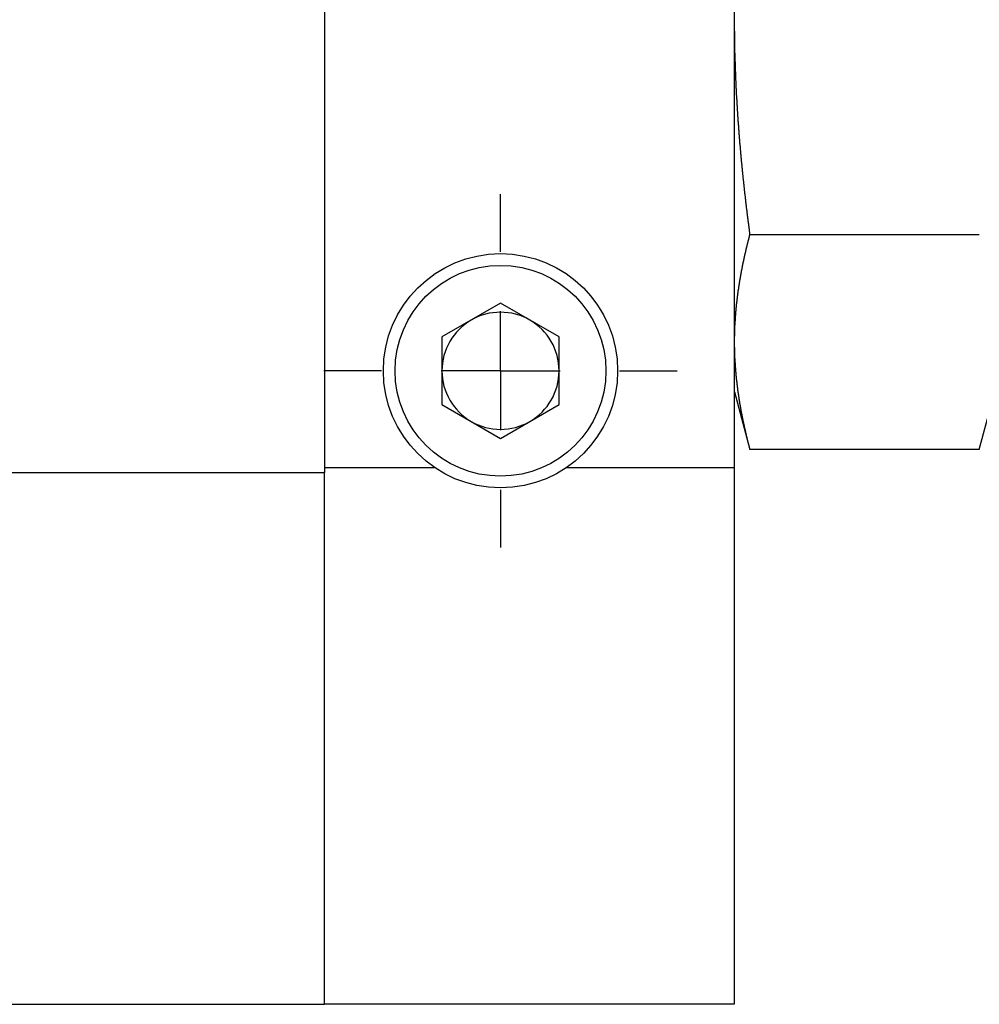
# Model space of a CAD drawing. Extents: x 9.3 to 31.1, y 5.1 to 19.6.
# Tile 19 of 132: x 18.058 to 18.864, y 5.056 to 5.884. Entities that reach past the tile are written whole.
import ezdxf

# ---------------------------------------------------------------- set-up
doc = ezdxf.new("R2010")
doc.units = 0
doc.layers.get('0').update_dxf_attribs({"linetype": 'CONTINUOUS'})

# ---------------------------------------------------------------- blocks, each defined once
blk = doc.blocks.new('SW_CENTERMARKSYMBOL_39')
at = {"color": 0, "linetype": 'CONTINUOUS'}
for p, q in [((0, 0.1), (0, 0.14843)), ((0, 0), (0, 0.05)), ((-0.1, 0), (-0.14843, 0)), ((0, 0), (-0.05, 0)), ((0, 0), (0, -0.05)), ((0, 0), (0.05, 0)), ((0.1, 0), (0.14843, 0)), ((0, -0.1), (0, -0.14843))]:
    blk.add_line(p, q, dxfattribs=at)

msp = doc.modelspace()

# ---------------------------------------------------------------- linework, layer by layer
at = {"color": 7, "linetype": 'CONTINUOUS'}
for p, q in [((18.31375, 6.25991), (18.31375, 5.5075)), ((18.65824, 5.5075), (18.65824, 6.25991)), ((18.67116, 5.70328), (18.86407, 5.70328)), ((18.46174, 5.64553), (18.41253, 5.61712)), ((18.51095, 5.61712), (18.46174, 5.64553)), ((18.41253, 5.61712), (18.41253, 5.56029)), ((18.51095, 5.56029), (18.51095, 5.61712)), ((18.65824, 5.57109), (18.67126, 5.52251)), ((18.86396, 5.52245), (18.87699, 5.57109)), ((18.41253, 5.56029), (18.46174, 5.53188)), ((18.46174, 5.53188), (18.51095, 5.56029)), ((18.67116, 5.52286), (18.86407, 5.52286)), ((17.45155, 5.50314), (18.31375, 5.50314)), ((18.31375, 5.5075), (18.31375, 5.50314)), ((18.31375, 5.5075), (18.40612, 5.5075)), ((18.31375, 5.50314), (18.31375, 5.50367)), ((18.31375, 5.0564), (18.31375, 5.50314)), ((18.51736, 5.5075), (18.65824, 5.5075)), ((18.65824, 5.05693), (18.65824, 5.5075)), ((17.45155, 5.0564), (18.31375, 5.0564)), ((18.31375, 5.05693), (18.65824, 5.05693))]:
    msp.add_line(p, q, dxfattribs=at)
at = {"color": 7}
for points in [[(18.6582, 5.87529, 0), (18.6582, 5.87491, 0), (18.6582, 5.87452, 0), (18.6583, 5.87413, 0), (18.6583, 5.87375, 0), (18.6583, 5.87336, 0), (18.6583, 5.87298, 0), (18.6583, 5.87259, 0), (18.6583, 5.8722, 0), (18.6583, 5.87182, 0), (18.6583, 5.87143, 0), (18.6583, 5.87105, 0), (18.6583, 5.87066, 0), (18.6583, 5.87027, 0), (18.6583, 5.86989, 0), (18.6583, 5.8695, 0), (18.6583, 5.86911, 0), (18.6583, 5.86873, 0), (18.6583, 5.86834, 0), (18.6583, 5.86796, 0), (18.6583, 5.86757, 0), (18.6583, 5.86718, 0), (18.6583, 5.8668, 0), (18.6583, 5.86641, 0), (18.6584, 5.86603, 0), (18.6584, 5.86564, 0), (18.6584, 5.86525, 0), (18.6584, 5.86487, 0), (18.6584, 5.86448, 0), (18.6584, 5.8641, 0), (18.6584, 5.86371, 0), (18.6584, 5.86332, 0), (18.6584, 5.86294, 0), (18.6584, 5.86255, 0), (18.6584, 5.86216, 0), (18.6584, 5.86178, 0), (18.6584, 5.86139, 0), (18.6584, 5.86101, 0), (18.6584, 5.86062, 0), (18.6585, 5.86023, 0), (18.6585, 5.85985, 0), (18.6585, 5.85946, 0), (18.6585, 5.85908, 0), (18.6585, 5.85869, 0), (18.6585, 5.8583, 0), (18.6585, 5.85792, 0), (18.6585, 5.85753, 0), (18.6585, 5.85715, 0), (18.6585, 5.85676, 0), (18.6585, 5.85637, 0), (18.6585, 5.85599, 0), (18.6586, 5.8556, 0), (18.6586, 5.85522, 0), (18.6586, 5.85483, 0), (18.6586, 5.85444, 0), (18.6586, 5.85406, 0), (18.6586, 5.85367, 0), (18.6586, 5.85329, 0), (18.6586, 5.8529, 0), (18.6586, 5.85251, 0), (18.6586, 5.85213, 0), (18.6587, 5.85174, 0), (18.6587, 5.85136, 0), (18.6587, 5.85097, 0), (18.6587, 5.85058, 0), (18.6587, 5.8502, 0), (18.6587, 5.84981, 0), (18.6587, 5.84943, 0), (18.6587, 5.84904, 0), (18.6587, 5.84865, 0), (18.6588, 5.84827, 0), (18.6588, 5.84788, 0), (18.6588, 5.8475, 0), (18.6588, 5.84711, 0), (18.6588, 5.84672, 0), (18.6588, 5.84634, 0), (18.6588, 5.84595, 0), (18.6588, 5.84557, 0), (18.6589, 5.84518, 0), (18.6589, 5.84479, 0), (18.6589, 5.84441, 0), (18.6589, 5.84402, 0), (18.6589, 5.84364, 0), (18.6589, 5.84325, 0), (18.6589, 5.84287, 0), (18.659, 5.84248, 0), (18.659, 5.84209, 0), (18.659, 5.84171, 0), (18.659, 5.84132, 0), (18.659, 5.84094, 0), (18.659, 5.84055, 0), (18.659, 5.84016, 0), (18.6591, 5.83978, 0), (18.6591, 5.83939, 0), (18.6591, 5.83901, 0), (18.6591, 5.83862, 0), (18.6591, 5.83823, 0), (18.6591, 5.83785, 0), (18.6591, 5.83746, 0), (18.6592, 5.83708, 0), (18.6592, 5.83669, 0), (18.6592, 5.83631, 0), (18.6592, 5.83592, 0), (18.6592, 5.83553, 0), (18.6592, 5.83515, 0), (18.6593, 5.83476, 0), (18.6593, 5.83438, 0), (18.6593, 5.83399, 0), (18.6593, 5.8336, 0), (18.6593, 5.83322, 0), (18.6593, 5.83283, 0), (18.6594, 5.83245, 0), (18.6594, 5.83206, 0), (18.6594, 5.83168, 0), (18.6594, 5.83129, 0), (18.6594, 5.8309, 0), (18.6594, 5.83052, 0), (18.6595, 5.83013, 0), (18.6595, 5.82975, 0), (18.6595, 5.82936, 0), (18.6595, 5.82898, 0), (18.6595, 5.82859, 0), (18.6596, 5.8282, 0), (18.6596, 5.82782, 0), (18.6596, 5.82743, 0), (18.6596, 5.82705, 0), (18.6596, 5.82666, 0), (18.6596, 5.82628, 0), (18.6597, 5.82589, 0), (18.6597, 5.8255, 0), (18.6597, 5.82512, 0), (18.6597, 5.82473, 0), (18.6597, 5.82435, 0), (18.6598, 5.82396, 0), (18.6598, 5.82358, 0), (18.6598, 5.82319, 0), (18.6598, 5.82281, 0), (18.6598, 5.82242, 0), (18.6599, 5.82203, 0), (18.6599, 5.82165, 0), (18.6599, 5.82126, 0), (18.6599, 5.82088, 0), (18.6599, 5.82049, 0), (18.66, 5.82011, 0), (18.66, 5.81972, 0), (18.66, 5.81933, 0), (18.66, 5.81895, 0), (18.66, 5.81856, 0), (18.6601, 5.81818, 0), (18.6601, 5.81779, 0), (18.6601, 5.81741, 0), (18.6601, 5.81702, 0), (18.6602, 5.81664, 0), (18.6602, 5.81625, 0), (18.6602, 5.81586, 0), (18.6602, 5.81548, 0), (18.6602, 5.81509, 0), (18.6603, 5.81471, 0), (18.6603, 5.81432, 0), (18.6603, 5.81394, 0), (18.6603, 5.81355, 0), (18.6604, 5.81317, 0), (18.6604, 5.81278, 0), (18.6604, 5.8124, 0), (18.6604, 5.81201, 0), (18.6605, 5.81162, 0), (18.6605, 5.81124, 0), (18.6605, 5.81085, 0), (18.6605, 5.81047, 0), (18.6605, 5.81008, 0), (18.6606, 5.8097, 0), (18.6606, 5.80931, 0), (18.6606, 5.80893, 0), (18.6606, 5.80854, 0), (18.6607, 5.80816, 0), (18.6607, 5.80777, 0), (18.6607, 5.80739, 0), (18.6607, 5.807, 0), (18.6608, 5.80661, 0), (18.6608, 5.80623, 0), (18.6608, 5.80584, 0), (18.6608, 5.80546, 0), (18.6609, 5.80507, 0), (18.6609, 5.80469, 0), (18.6609, 5.8043, 0), (18.6609, 5.80392, 0), (18.661, 5.80353, 0), (18.661, 5.80315, 0), (18.661, 5.80276, 0), (18.661, 5.80238, 0), (18.6611, 5.80199, 0), (18.6611, 5.80161, 0), (18.6611, 5.80122, 0), (18.6611, 5.80084, 0), (18.6612, 5.80045, 0), (18.6612, 5.80006, 0), (18.6612, 5.79968, 0), (18.6613, 5.79929, 0), (18.6613, 5.79891, 0), (18.6613, 5.79852, 0), (18.6613, 5.79814, 0), (18.6614, 5.79775, 0), (18.6614, 5.79737, 0), (18.6614, 5.79698, 0), (18.6614, 5.7966, 0), (18.6615, 5.79621, 0), (18.6615, 5.79583, 0), (18.6615, 5.79544, 0), (18.6616, 5.79506, 0), (18.6616, 5.79467, 0), (18.6616, 5.79429, 0), (18.6616, 5.7939, 0), (18.6617, 5.79352, 0), (18.6617, 5.79313, 0), (18.6617, 5.79275, 0), (18.6618, 5.79236, 0), (18.6618, 5.79198, 0), (18.6618, 5.79159, 0), (18.6618, 5.79121, 0), (18.6619, 5.79082, 0), (18.6619, 5.79044, 0), (18.6619, 5.79005, 0), (18.662, 5.78967, 0), (18.662, 5.78928, 0), (18.662, 5.7889, 0), (18.6621, 5.78851, 0), (18.6621, 5.78813, 0), (18.6621, 5.78774, 0), (18.6621, 5.78736, 0), (18.6622, 5.78697, 0), (18.6622, 5.78659, 0), (18.6622, 5.7862, 0), (18.6623, 5.78582, 0), (18.6623, 5.78543, 0), (18.6623, 5.78505, 0), (18.6624, 5.78466, 0), (18.6624, 5.78428, 0), (18.6624, 5.78389, 0), (18.6625, 5.78351, 0), (18.6625, 5.78312, 0), (18.6625, 5.78274, 0), (18.6625, 5.78235, 0), (18.6626, 5.78197, 0), (18.6626, 5.78158, 0), (18.6626, 5.7812, 0), (18.6627, 5.78081, 0), (18.6627, 5.78043, 0), (18.6627, 5.78004, 0), (18.6628, 5.77966, 0), (18.6628, 5.77927, 0), (18.6628, 5.77889, 0), (18.6629, 5.77851, 0), (18.6629, 5.77812, 0), (18.6629, 5.77774, 0), (18.663, 5.77735, 0), (18.663, 5.77697, 0), (18.663, 5.77658, 0), (18.6631, 5.7762, 0), (18.6631, 5.77581, 0), (18.6631, 5.77543, 0), (18.6632, 5.77504, 0), (18.6632, 5.77466, 0), (18.6632, 5.77427, 0), (18.6633, 5.77389, 0), (18.6633, 5.7735, 0), (18.6633, 5.77312, 0), (18.6634, 5.77274, 0), (18.6634, 5.77235, 0), (18.6634, 5.77197, 0), (18.6635, 5.77158, 0), (18.6635, 5.7712, 0), (18.6635, 5.77081, 0), (18.6636, 5.77043, 0), (18.6636, 5.77004, 0), (18.6637, 5.76966, 0), (18.6637, 5.76927, 0), (18.6637, 5.76889, 0), (18.6638, 5.7685, 0), (18.6638, 5.76812, 0), (18.6638, 5.76774, 0), (18.6639, 5.76735, 0), (18.6639, 5.76697, 0), (18.6639, 5.76658, 0), (18.664, 5.7662, 0), (18.664, 5.76581, 0), (18.664, 5.76543, 0), (18.6641, 5.76504, 0), (18.6641, 5.76466, 0), (18.6642, 5.76428, 0), (18.6642, 5.76389, 0), (18.6642, 5.76351, 0), (18.6643, 5.76312, 0), (18.6643, 5.76274, 0), (18.6643, 5.76235, 0), (18.6644, 5.76197, 0), (18.6644, 5.76159, 0), (18.6644, 5.7612, 0), (18.6645, 5.76082, 0), (18.6645, 5.76043, 0), (18.6646, 5.76005, 0), (18.6646, 5.75966, 0), (18.6646, 5.75928, 0), (18.6647, 5.75889, 0), (18.6647, 5.75851, 0), (18.6648, 5.75813, 0), (18.6648, 5.75774, 0), (18.6648, 5.75736, 0), (18.6649, 5.75697, 0), (18.6649, 5.75659, 0), (18.6649, 5.75621, 0), (18.665, 5.75582, 0), (18.665, 5.75544, 0), (18.6651, 5.75505, 0), (18.6651, 5.75467, 0), (18.6651, 5.75428, 0), (18.6652, 5.7539, 0), (18.6652, 5.75352, 0), (18.6653, 5.75313, 0), (18.6653, 5.75275, 0), (18.6653, 5.75236, 0), (18.6654, 5.75198, 0), (18.6654, 5.7516, 0), (18.6655, 5.75121, 0), (18.6655, 5.75083, 0), (18.6655, 5.75044, 0), (18.6656, 5.75006, 0), (18.6656, 5.74968, 0), (18.6657, 5.74929, 0), (18.6657, 5.74891, 0), (18.6657, 5.74852, 0), (18.6658, 5.74814, 0), (18.6658, 5.74776, 0), (18.6659, 5.74737, 0), (18.6659, 5.74699, 0), (18.6659, 5.7466, 0), (18.666, 5.74622, 0), (18.666, 5.74584, 0), (18.6661, 5.74545, 0), (18.6661, 5.74507, 0), (18.6661, 5.74468, 0), (18.6662, 5.7443, 0), (18.6662, 5.74392, 0), (18.6663, 5.74353, 0), (18.6663, 5.74315, 0), (18.6664, 5.74276, 0), (18.6664, 5.74238, 0), (18.6664, 5.742, 0), (18.6665, 5.74161, 0), (18.6665, 5.74123, 0), (18.6666, 5.74085, 0), (18.6666, 5.74046, 0), (18.6666, 5.74008, 0), (18.6667, 5.73969, 0), (18.6667, 5.73931, 0), (18.6668, 5.73893, 0), (18.6668, 5.73854, 0), (18.6669, 5.73816, 0), (18.6669, 5.73777, 0), (18.667, 5.73739, 0), (18.667, 5.73701, 0), (18.667, 5.73662, 0), (18.6671, 5.73624, 0), (18.6671, 5.73586, 0), (18.6672, 5.73547, 0), (18.6672, 5.73509, 0), (18.6673, 5.73471, 0), (18.6673, 5.73432, 0), (18.6673, 5.73394, 0), (18.6674, 5.73355, 0), (18.6674, 5.73317, 0), (18.6675, 5.73279, 0), (18.6675, 5.7324, 0), (18.6676, 5.73202, 0), (18.6676, 5.73164, 0), (18.6677, 5.73125, 0), (18.6677, 5.73087, 0), (18.6677, 5.73049, 0), (18.6678, 5.7301, 0), (18.6678, 5.72972, 0), (18.6679, 5.72934, 0), (18.6679, 5.72895, 0), (18.668, 5.72857, 0), (18.668, 5.72819, 0), (18.6681, 5.7278, 0), (18.6681, 5.72742, 0), (18.6682, 5.72703, 0), (18.6682, 5.72665, 0), (18.6682, 5.72627, 0), (18.6683, 5.72588, 0), (18.6683, 5.7255, 0), (18.6684, 5.72512, 0), (18.6684, 5.72473, 0), (18.6685, 5.72435, 0), (18.6685, 5.72397, 0), (18.6686, 5.72358, 0), (18.6686, 5.7232, 0), (18.6687, 5.72282, 0), (18.6687, 5.72243, 0), (18.6688, 5.72205, 0), (18.6688, 5.72167, 0), (18.6688, 5.72128, 0), (18.6689, 5.7209, 0), (18.6689, 5.72052, 0), (18.669, 5.72014, 0), (18.669, 5.71975, 0), (18.6691, 5.71937, 0), (18.6691, 5.71899, 0), (18.6692, 5.7186, 0), (18.6692, 5.71822, 0), (18.6693, 5.71784, 0), (18.6693, 5.71745, 0), (18.6694, 5.71707, 0), (18.6694, 5.71669, 0), (18.6695, 5.7163, 0), (18.6695, 5.71592, 0), (18.6696, 5.71554, 0), (18.6696, 5.71515, 0), (18.6697, 5.71477, 0), (18.6697, 5.71439, 0), (18.6698, 5.71401, 0), (18.6698, 5.71362, 0), (18.6699, 5.71324, 0), (18.6699, 5.71286, 0), (18.67, 5.71247, 0), (18.67, 5.71209, 0), (18.6701, 5.71171, 0), (18.6701, 5.71133, 0), (18.6702, 5.71094, 0), (18.6702, 5.71056, 0), (18.6703, 5.71018, 0), (18.6703, 5.70979, 0), (18.6704, 5.70941, 0), (18.6704, 5.70903, 0), (18.6705, 5.70864, 0), (18.6705, 5.70826, 0), (18.6706, 5.70788, 0), (18.6706, 5.7075, 0), (18.6707, 5.70711, 0), (18.6707, 5.70673, 0), (18.6708, 5.70635, 0), (18.6708, 5.70596, 0), (18.6709, 5.70558, 0), (18.6709, 5.7052, 0), (18.671, 5.70482, 0), (18.671, 5.70443, 0), (18.6711, 5.70405, 0), (18.6711, 5.70367, 0), (18.6712, 5.70328, 0)], [(18.6712, 5.70328, 0), (18.6711, 5.70308, 0), (18.6711, 5.70287, 0), (18.671, 5.70267, 0), (18.6709, 5.70246, 0), (18.6709, 5.70225, 0), (18.6708, 5.70205, 0), (18.6708, 5.70184, 0), (18.6707, 5.70163, 0), (18.6707, 5.70143, 0), (18.6706, 5.70122, 0), (18.6706, 5.70102, 0), (18.6705, 5.70081, 0), (18.6705, 5.7006, 0), (18.6704, 5.7004, 0), (18.6704, 5.70019, 0), (18.6703, 5.69999, 0), (18.6702, 5.69978, 0), (18.6702, 5.69957, 0), (18.6701, 5.69937, 0), (18.6701, 5.69916, 0), (18.67, 5.69895, 0), (18.67, 5.69875, 0), (18.6699, 5.69854, 0), (18.6699, 5.69834, 0), (18.6698, 5.69813, 0), (18.6698, 5.69792, 0), (18.6697, 5.69772, 0), (18.6697, 5.69751, 0), (18.6696, 5.6973, 0), (18.6696, 5.6971, 0), (18.6695, 5.69689, 0), (18.6695, 5.69668, 0), (18.6694, 5.69648, 0), (18.6693, 5.69627, 0), (18.6693, 5.69607, 0), (18.6692, 5.69586, 0), (18.6692, 5.69565, 0), (18.6691, 5.69545, 0), (18.6691, 5.69524, 0), (18.669, 5.69503, 0), (18.669, 5.69483, 0), (18.6689, 5.69462, 0), (18.6689, 5.69442, 0), (18.6688, 5.69421, 0), (18.6688, 5.694, 0), (18.6687, 5.6938, 0), (18.6687, 5.69359, 0), (18.6686, 5.69338, 0), (18.6686, 5.69318, 0), (18.6685, 5.69297, 0), (18.6685, 5.69276, 0), (18.6684, 5.69256, 0), (18.6684, 5.69235, 0), (18.6683, 5.69214, 0), (18.6683, 5.69194, 0), (18.6682, 5.69173, 0), (18.6682, 5.69153, 0), (18.6681, 5.69132, 0), (18.6681, 5.69111, 0), (18.668, 5.69091, 0), (18.668, 5.6907, 0), (18.6679, 5.69049, 0), (18.6679, 5.69029, 0), (18.6678, 5.69008, 0), (18.6678, 5.68987, 0), (18.6677, 5.68967, 0), (18.6677, 5.68946, 0), (18.6676, 5.68925, 0), (18.6676, 5.68905, 0), (18.6675, 5.68884, 0), (18.6675, 5.68863, 0), (18.6675, 5.68843, 0), (18.6674, 5.68822, 0), (18.6674, 5.68801, 0), (18.6673, 5.68781, 0), (18.6673, 5.6876, 0), (18.6672, 5.68739, 0), (18.6672, 5.68719, 0), (18.6671, 5.68698, 0), (18.6671, 5.68677, 0), (18.667, 5.68657, 0), (18.667, 5.68636, 0), (18.6669, 5.68615, 0), (18.6669, 5.68595, 0), (18.6668, 5.68574, 0), (18.6668, 5.68553, 0), (18.6667, 5.68533, 0), (18.6667, 5.68512, 0), (18.6667, 5.68491, 0), (18.6666, 5.68471, 0), (18.6666, 5.6845, 0), (18.6665, 5.68429, 0), (18.6665, 5.68409, 0), (18.6664, 5.68388, 0), (18.6664, 5.68367, 0), (18.6663, 5.68347, 0), (18.6663, 5.68326, 0), (18.6662, 5.68305, 0), (18.6662, 5.68285, 0), (18.6662, 5.68264, 0), (18.6661, 5.68243, 0), (18.6661, 5.68223, 0), (18.666, 5.68202, 0), (18.666, 5.68181, 0), (18.6659, 5.68161, 0), (18.6659, 5.6814, 0), (18.6658, 5.68119, 0), (18.6658, 5.68099, 0), (18.6658, 5.68078, 0), (18.6657, 5.68057, 0), (18.6657, 5.68037, 0), (18.6656, 5.68016, 0), (18.6656, 5.67995, 0), (18.6655, 5.67975, 0), (18.6655, 5.67954, 0), (18.6655, 5.67933, 0), (18.6654, 5.67912, 0), (18.6654, 5.67892, 0), (18.6653, 5.67871, 0), (18.6653, 5.6785, 0), (18.6652, 5.6783, 0), (18.6652, 5.67809, 0), (18.6652, 5.67788, 0), (18.6651, 5.67768, 0), (18.6651, 5.67747, 0), (18.665, 5.67726, 0), (18.665, 5.67706, 0), (18.6649, 5.67685, 0), (18.6649, 5.67664, 0), (18.6649, 5.67644, 0), (18.6648, 5.67623, 0), (18.6648, 5.67602, 0), (18.6647, 5.67581, 0), (18.6647, 5.67561, 0), (18.6647, 5.6754, 0), (18.6646, 5.67519, 0), (18.6646, 5.67499, 0), (18.6645, 5.67478, 0), (18.6645, 5.67457, 0), (18.6645, 5.67437, 0), (18.6644, 5.67416, 0), (18.6644, 5.67395, 0), (18.6643, 5.67374, 0), (18.6643, 5.67354, 0), (18.6643, 5.67333, 0), (18.6642, 5.67312, 0), (18.6642, 5.67292, 0), (18.6641, 5.67271, 0), (18.6641, 5.6725, 0), (18.6641, 5.6723, 0), (18.664, 5.67209, 0), (18.664, 5.67188, 0), (18.6639, 5.67167, 0), (18.6639, 5.67147, 0), (18.6639, 5.67126, 0), (18.6638, 5.67105, 0), (18.6638, 5.67085, 0), (18.6638, 5.67064, 0), (18.6637, 5.67043, 0), (18.6637, 5.67022, 0), (18.6636, 5.67002, 0), (18.6636, 5.66981, 0), (18.6636, 5.6696, 0), (18.6635, 5.6694, 0), (18.6635, 5.66919, 0), (18.6634, 5.66898, 0), (18.6634, 5.66877, 0), (18.6634, 5.66857, 0), (18.6633, 5.66836, 0), (18.6633, 5.66815, 0), (18.6633, 5.66795, 0), (18.6632, 5.66774, 0), (18.6632, 5.66753, 0), (18.6632, 5.66732, 0), (18.6631, 5.66712, 0), (18.6631, 5.66691, 0), (18.663, 5.6667, 0), (18.663, 5.6665, 0), (18.663, 5.66629, 0), (18.6629, 5.66608, 0), (18.6629, 5.66587, 0), (18.6629, 5.66567, 0), (18.6628, 5.66546, 0), (18.6628, 5.66525, 0), (18.6628, 5.66505, 0), (18.6627, 5.66484, 0), (18.6627, 5.66463, 0), (18.6627, 5.66442, 0), (18.6626, 5.66422, 0), (18.6626, 5.66401, 0), (18.6626, 5.6638, 0), (18.6625, 5.6636, 0), (18.6625, 5.66339, 0), (18.6625, 5.66318, 0), (18.6624, 5.66297, 0), (18.6624, 5.66277, 0), (18.6624, 5.66256, 0), (18.6623, 5.66235, 0), (18.6623, 5.66214, 0), (18.6623, 5.66194, 0), (18.6622, 5.66173, 0), (18.6622, 5.66152, 0), (18.6622, 5.66131, 0), (18.6621, 5.66111, 0), (18.6621, 5.6609, 0), (18.6621, 5.66069, 0), (18.662, 5.66049, 0), (18.662, 5.66028, 0), (18.662, 5.66007, 0), (18.6619, 5.65986, 0), (18.6619, 5.65966, 0), (18.6619, 5.65945, 0), (18.6618, 5.65924, 0), (18.6618, 5.65903, 0), (18.6618, 5.65883, 0), (18.6617, 5.65862, 0), (18.6617, 5.65841, 0), (18.6617, 5.6582, 0), (18.6616, 5.658, 0), (18.6616, 5.65779, 0), (18.6616, 5.65758, 0), (18.6616, 5.65737, 0), (18.6615, 5.65717, 0), (18.6615, 5.65696, 0), (18.6615, 5.65675, 0), (18.6614, 5.65655, 0), (18.6614, 5.65634, 0), (18.6614, 5.65613, 0), (18.6613, 5.65592, 0), (18.6613, 5.65572, 0), (18.6613, 5.65551, 0), (18.6613, 5.6553, 0), (18.6612, 5.65509, 0), (18.6612, 5.65489, 0), (18.6612, 5.65468, 0), (18.6611, 5.65447, 0), (18.6611, 5.65426, 0), (18.6611, 5.65406, 0), (18.6611, 5.65385, 0), (18.661, 5.65364, 0), (18.661, 5.65343, 0), (18.661, 5.65323, 0), (18.6609, 5.65302, 0), (18.6609, 5.65281, 0), (18.6609, 5.6526, 0), (18.6609, 5.6524, 0), (18.6608, 5.65219, 0), (18.6608, 5.65198, 0), (18.6608, 5.65177, 0), (18.6608, 5.65157, 0), (18.6607, 5.65136, 0), (18.6607, 5.65115, 0), (18.6607, 5.65094, 0), (18.6607, 5.65074, 0), (18.6606, 5.65053, 0), (18.6606, 5.65032, 0), (18.6606, 5.65011, 0), (18.6605, 5.64991, 0), (18.6605, 5.6497, 0), (18.6605, 5.64949, 0), (18.6605, 5.64928, 0), (18.6604, 5.64908, 0), (18.6604, 5.64887, 0), (18.6604, 5.64866, 0), (18.6604, 5.64845, 0), (18.6603, 5.64824, 0), (18.6603, 5.64804, 0), (18.6603, 5.64783, 0), (18.6603, 5.64762, 0), (18.6602, 5.64741, 0), (18.6602, 5.64721, 0), (18.6602, 5.647, 0), (18.6602, 5.64679, 0), (18.6602, 5.64658, 0), (18.6601, 5.64638, 0), (18.6601, 5.64617, 0), (18.6601, 5.64596, 0), (18.6601, 5.64575, 0), (18.66, 5.64555, 0), (18.66, 5.64534, 0), (18.66, 5.64513, 0), (18.66, 5.64492, 0), (18.6599, 5.64472, 0), (18.6599, 5.64451, 0), (18.6599, 5.6443, 0), (18.6599, 5.64409, 0), (18.6599, 5.64388, 0), (18.6598, 5.64368, 0), (18.6598, 5.64347, 0), (18.6598, 5.64326, 0), (18.6598, 5.64305, 0), (18.6598, 5.64285, 0), (18.6597, 5.64264, 0), (18.6597, 5.64243, 0), (18.6597, 5.64222, 0), (18.6597, 5.64202, 0), (18.6596, 5.64181, 0), (18.6596, 5.6416, 0), (18.6596, 5.64139, 0), (18.6596, 5.64118, 0), (18.6596, 5.64098, 0), (18.6595, 5.64077, 0), (18.6595, 5.64056, 0), (18.6595, 5.64035, 0), (18.6595, 5.64015, 0), (18.6595, 5.63994, 0), (18.6595, 5.63973, 0), (18.6594, 5.63952, 0), (18.6594, 5.63931, 0), (18.6594, 5.63911, 0), (18.6594, 5.6389, 0), (18.6594, 5.63869, 0), (18.6593, 5.63848, 0), (18.6593, 5.63828, 0), (18.6593, 5.63807, 0), (18.6593, 5.63786, 0), (18.6593, 5.63765, 0), (18.6592, 5.63745, 0), (18.6592, 5.63724, 0), (18.6592, 5.63703, 0), (18.6592, 5.63682, 0), (18.6592, 5.63661, 0), (18.6592, 5.63641, 0), (18.6591, 5.6362, 0), (18.6591, 5.63599, 0), (18.6591, 5.63578, 0), (18.6591, 5.63557, 0), (18.6591, 5.63537, 0), (18.6591, 5.63516, 0), (18.659, 5.63495, 0), (18.659, 5.63474, 0), (18.659, 5.63454, 0), (18.659, 5.63433, 0), (18.659, 5.63412, 0), (18.659, 5.63391, 0), (18.659, 5.6337, 0), (18.6589, 5.6335, 0), (18.6589, 5.63329, 0), (18.6589, 5.63308, 0), (18.6589, 5.63287, 0), (18.6589, 5.63267, 0), (18.6589, 5.63246, 0), (18.6589, 5.63225, 0), (18.6588, 5.63204, 0), (18.6588, 5.63183, 0), (18.6588, 5.63163, 0), (18.6588, 5.63142, 0), (18.6588, 5.63121, 0), (18.6588, 5.631, 0), (18.6588, 5.63079, 0), (18.6587, 5.63059, 0), (18.6587, 5.63038, 0), (18.6587, 5.63017, 0), (18.6587, 5.62996, 0), (18.6587, 5.62976, 0), (18.6587, 5.62955, 0), (18.6587, 5.62934, 0), (18.6587, 5.62913, 0), (18.6586, 5.62892, 0), (18.6586, 5.62872, 0), (18.6586, 5.62851, 0), (18.6586, 5.6283, 0), (18.6586, 5.62809, 0), (18.6586, 5.62788, 0), (18.6586, 5.62768, 0), (18.6586, 5.62747, 0), (18.6586, 5.62726, 0), (18.6586, 5.62705, 0), (18.6585, 5.62685, 0), (18.6585, 5.62664, 0), (18.6585, 5.62643, 0), (18.6585, 5.62622, 0), (18.6585, 5.62601, 0), (18.6585, 5.62581, 0), (18.6585, 5.6256, 0), (18.6585, 5.62539, 0), (18.6585, 5.62518, 0), (18.6585, 5.62497, 0), (18.6585, 5.62477, 0), (18.6584, 5.62456, 0), (18.6584, 5.62435, 0), (18.6584, 5.62414, 0), (18.6584, 5.62393, 0), (18.6584, 5.62373, 0), (18.6584, 5.62352, 0), (18.6584, 5.62331, 0), (18.6584, 5.6231, 0), (18.6584, 5.62289, 0), (18.6584, 5.62269, 0), (18.6584, 5.62248, 0), (18.6584, 5.62227, 0), (18.6584, 5.62206, 0), (18.6584, 5.62186, 0), (18.6583, 5.62165, 0), (18.6583, 5.62144, 0), (18.6583, 5.62123, 0), (18.6583, 5.62102, 0), (18.6583, 5.62082, 0), (18.6583, 5.62061, 0), (18.6583, 5.6204, 0), (18.6583, 5.62019, 0), (18.6583, 5.61998, 0), (18.6583, 5.61978, 0), (18.6583, 5.61957, 0), (18.6583, 5.61936, 0), (18.6583, 5.61915, 0), (18.6583, 5.61894, 0), (18.6583, 5.61874, 0), (18.6583, 5.61853, 0), (18.6583, 5.61832, 0), (18.6583, 5.61811, 0), (18.6583, 5.6179, 0), (18.6583, 5.6177, 0), (18.6582, 5.61749, 0), (18.6582, 5.61728, 0)], [(18.6582, 5.60887, 0), (18.6582, 5.60867, 0), (18.6582, 5.60848, 0), (18.6583, 5.60829, 0), (18.6583, 5.60809, 0), (18.6583, 5.6079, 0), (18.6583, 5.60771, 0), (18.6583, 5.60752, 0), (18.6583, 5.60732, 0), (18.6583, 5.60713, 0), (18.6583, 5.60694, 0), (18.6583, 5.60674, 0), (18.6583, 5.60655, 0), (18.6583, 5.60636, 0), (18.6583, 5.60616, 0), (18.6583, 5.60597, 0), (18.6583, 5.60578, 0), (18.6583, 5.60558, 0), (18.6583, 5.60539, 0), (18.6583, 5.6052, 0), (18.6583, 5.60501, 0), (18.6583, 5.60481, 0), (18.6583, 5.60462, 0), (18.6583, 5.60443, 0), (18.6584, 5.60423, 0), (18.6584, 5.60404, 0), (18.6584, 5.60385, 0), (18.6584, 5.60365, 0), (18.6584, 5.60346, 0), (18.6584, 5.60327, 0), (18.6584, 5.60307, 0), (18.6584, 5.60288, 0), (18.6584, 5.60269, 0), (18.6584, 5.6025, 0), (18.6584, 5.6023, 0), (18.6584, 5.60211, 0), (18.6584, 5.60192, 0), (18.6584, 5.60172, 0), (18.6584, 5.60153, 0), (18.6585, 5.60134, 0), (18.6585, 5.60114, 0), (18.6585, 5.60095, 0), (18.6585, 5.60076, 0), (18.6585, 5.60057, 0), (18.6585, 5.60037, 0), (18.6585, 5.60018, 0), (18.6585, 5.59999, 0), (18.6585, 5.59979, 0), (18.6585, 5.5996, 0), (18.6585, 5.59941, 0), (18.6585, 5.59921, 0), (18.6586, 5.59902, 0), (18.6586, 5.59883, 0), (18.6586, 5.59864, 0), (18.6586, 5.59844, 0), (18.6586, 5.59825, 0), (18.6586, 5.59806, 0), (18.6586, 5.59786, 0), (18.6586, 5.59767, 0), (18.6586, 5.59748, 0), (18.6586, 5.59728, 0), (18.6587, 5.59709, 0), (18.6587, 5.5969, 0), (18.6587, 5.59671, 0), (18.6587, 5.59651, 0), (18.6587, 5.59632, 0), (18.6587, 5.59613, 0), (18.6587, 5.59593, 0), (18.6587, 5.59574, 0), (18.6587, 5.59555, 0), (18.6588, 5.59535, 0), (18.6588, 5.59516, 0), (18.6588, 5.59497, 0), (18.6588, 5.59478, 0), (18.6588, 5.59458, 0), (18.6588, 5.59439, 0), (18.6588, 5.5942, 0), (18.6588, 5.594, 0), (18.6589, 5.59381, 0), (18.6589, 5.59362, 0), (18.6589, 5.59342, 0), (18.6589, 5.59323, 0), (18.6589, 5.59304, 0), (18.6589, 5.59285, 0), (18.6589, 5.59265, 0), (18.659, 5.59246, 0), (18.659, 5.59227, 0), (18.659, 5.59207, 0), (18.659, 5.59188, 0), (18.659, 5.59169, 0), (18.659, 5.5915, 0), (18.659, 5.5913, 0), (18.6591, 5.59111, 0), (18.6591, 5.59092, 0), (18.6591, 5.59072, 0), (18.6591, 5.59053, 0), (18.6591, 5.59034, 0), (18.6591, 5.59014, 0), (18.6591, 5.58995, 0), (18.6592, 5.58976, 0), (18.6592, 5.58957, 0), (18.6592, 5.58937, 0), (18.6592, 5.58918, 0), (18.6592, 5.58899, 0), (18.6592, 5.58879, 0), (18.6593, 5.5886, 0), (18.6593, 5.58841, 0), (18.6593, 5.58822, 0), (18.6593, 5.58802, 0), (18.6593, 5.58783, 0), (18.6593, 5.58764, 0), (18.6594, 5.58744, 0), (18.6594, 5.58725, 0), (18.6594, 5.58706, 0), (18.6594, 5.58687, 0), (18.6594, 5.58667, 0), (18.6594, 5.58648, 0), (18.6595, 5.58629, 0), (18.6595, 5.58609, 0), (18.6595, 5.5859, 0), (18.6595, 5.58571, 0), (18.6595, 5.58552, 0), (18.6596, 5.58532, 0), (18.6596, 5.58513, 0), (18.6596, 5.58494, 0), (18.6596, 5.58474, 0), (18.6596, 5.58455, 0), (18.6596, 5.58436, 0), (18.6597, 5.58417, 0), (18.6597, 5.58397, 0), (18.6597, 5.58378, 0), (18.6597, 5.58359, 0), (18.6597, 5.58339, 0), (18.6598, 5.5832, 0), (18.6598, 5.58301, 0), (18.6598, 5.58282, 0), (18.6598, 5.58262, 0), (18.6598, 5.58243, 0), (18.6599, 5.58224, 0), (18.6599, 5.58204, 0), (18.6599, 5.58185, 0), (18.6599, 5.58166, 0), (18.6599, 5.58147, 0), (18.66, 5.58127, 0), (18.66, 5.58108, 0), (18.66, 5.58089, 0), (18.66, 5.58069, 0), (18.66, 5.5805, 0), (18.6601, 5.58031, 0), (18.6601, 5.58012, 0), (18.6601, 5.57992, 0), (18.6601, 5.57973, 0), (18.6602, 5.57954, 0), (18.6602, 5.57935, 0), (18.6602, 5.57915, 0), (18.6602, 5.57896, 0), (18.6602, 5.57877, 0), (18.6603, 5.57857, 0), (18.6603, 5.57838, 0), (18.6603, 5.57819, 0), (18.6603, 5.578, 0), (18.6604, 5.5778, 0), (18.6604, 5.57761, 0), (18.6604, 5.57742, 0), (18.6604, 5.57723, 0), (18.6605, 5.57703, 0), (18.6605, 5.57684, 0), (18.6605, 5.57665, 0), (18.6605, 5.57645, 0), (18.6605, 5.57626, 0), (18.6606, 5.57607, 0), (18.6606, 5.57588, 0), (18.6606, 5.57568, 0), (18.6606, 5.57549, 0), (18.6607, 5.5753, 0), (18.6607, 5.57511, 0), (18.6607, 5.57491, 0), (18.6607, 5.57472, 0), (18.6608, 5.57453, 0), (18.6608, 5.57433, 0), (18.6608, 5.57414, 0), (18.6608, 5.57395, 0), (18.6609, 5.57376, 0), (18.6609, 5.57356, 0), (18.6609, 5.57337, 0), (18.6609, 5.57318, 0), (18.661, 5.57299, 0), (18.661, 5.57279, 0), (18.661, 5.5726, 0), (18.661, 5.57241, 0), (18.6611, 5.57222, 0), (18.6611, 5.57202, 0), (18.6611, 5.57183, 0), (18.6611, 5.57164, 0), (18.6612, 5.57145, 0), (18.6612, 5.57125, 0), (18.6612, 5.57106, 0), (18.6613, 5.57087, 0), (18.6613, 5.57067, 0), (18.6613, 5.57048, 0), (18.6613, 5.57029, 0), (18.6614, 5.5701, 0), (18.6614, 5.5699, 0), (18.6614, 5.56971, 0), (18.6614, 5.56952, 0), (18.6615, 5.56933, 0), (18.6615, 5.56913, 0), (18.6615, 5.56894, 0), (18.6616, 5.56875, 0), (18.6616, 5.56856, 0), (18.6616, 5.56836, 0), (18.6616, 5.56817, 0), (18.6617, 5.56798, 0), (18.6617, 5.56779, 0), (18.6617, 5.56759, 0), (18.6618, 5.5674, 0), (18.6618, 5.56721, 0), (18.6618, 5.56702, 0), (18.6618, 5.56682, 0), (18.6619, 5.56663, 0), (18.6619, 5.56644, 0), (18.6619, 5.56625, 0), (18.662, 5.56605, 0), (18.662, 5.56586, 0), (18.662, 5.56567, 0), (18.6621, 5.56548, 0), (18.6621, 5.56528, 0), (18.6621, 5.56509, 0), (18.6621, 5.5649, 0), (18.6622, 5.56471, 0), (18.6622, 5.56451, 0), (18.6622, 5.56432, 0), (18.6623, 5.56413, 0), (18.6623, 5.56394, 0), (18.6623, 5.56374, 0), (18.6624, 5.56355, 0), (18.6624, 5.56336, 0), (18.6624, 5.56317, 0), (18.6625, 5.56297, 0), (18.6625, 5.56278, 0), (18.6625, 5.56259, 0), (18.6625, 5.5624, 0), (18.6626, 5.5622, 0), (18.6626, 5.56201, 0), (18.6626, 5.56182, 0), (18.6627, 5.56163, 0), (18.6627, 5.56143, 0), (18.6627, 5.56124, 0), (18.6628, 5.56105, 0), (18.6628, 5.56086, 0), (18.6628, 5.56067, 0), (18.6629, 5.56047, 0), (18.6629, 5.56028, 0), (18.6629, 5.56009, 0), (18.663, 5.5599, 0), (18.663, 5.5597, 0), (18.663, 5.55951, 0), (18.6631, 5.55932, 0), (18.6631, 5.55913, 0), (18.6631, 5.55893, 0), (18.6632, 5.55874, 0), (18.6632, 5.55855, 0), (18.6632, 5.55836, 0), (18.6633, 5.55816, 0), (18.6633, 5.55797, 0), (18.6633, 5.55778, 0), (18.6634, 5.55759, 0), (18.6634, 5.5574, 0), (18.6634, 5.5572, 0), (18.6635, 5.55701, 0), (18.6635, 5.55682, 0), (18.6635, 5.55663, 0), (18.6636, 5.55643, 0), (18.6636, 5.55624, 0), (18.6637, 5.55605, 0), (18.6637, 5.55586, 0), (18.6637, 5.55566, 0), (18.6638, 5.55547, 0), (18.6638, 5.55528, 0), (18.6638, 5.55509, 0), (18.6639, 5.5549, 0), (18.6639, 5.5547, 0), (18.6639, 5.55451, 0), (18.664, 5.55432, 0), (18.664, 5.55413, 0), (18.664, 5.55393, 0), (18.6641, 5.55374, 0), (18.6641, 5.55355, 0), (18.6642, 5.55336, 0), (18.6642, 5.55317, 0), (18.6642, 5.55297, 0), (18.6643, 5.55278, 0), (18.6643, 5.55259, 0), (18.6643, 5.5524, 0), (18.6644, 5.5522, 0), (18.6644, 5.55201, 0), (18.6644, 5.55182, 0), (18.6645, 5.55163, 0), (18.6645, 5.55144, 0), (18.6646, 5.55124, 0), (18.6646, 5.55105, 0), (18.6646, 5.55086, 0), (18.6647, 5.55067, 0), (18.6647, 5.55048, 0), (18.6648, 5.55028, 0), (18.6648, 5.55009, 0), (18.6648, 5.5499, 0), (18.6649, 5.54971, 0), (18.6649, 5.54951, 0), (18.6649, 5.54932, 0), (18.665, 5.54913, 0), (18.665, 5.54894, 0), (18.6651, 5.54875, 0), (18.6651, 5.54855, 0), (18.6651, 5.54836, 0), (18.6652, 5.54817, 0), (18.6652, 5.54798, 0), (18.6653, 5.54779, 0), (18.6653, 5.54759, 0), (18.6653, 5.5474, 0), (18.6654, 5.54721, 0), (18.6654, 5.54702, 0), (18.6655, 5.54683, 0), (18.6655, 5.54663, 0), (18.6655, 5.54644, 0), (18.6656, 5.54625, 0), (18.6656, 5.54606, 0), (18.6657, 5.54587, 0), (18.6657, 5.54567, 0), (18.6657, 5.54548, 0), (18.6658, 5.54529, 0), (18.6658, 5.5451, 0), (18.6659, 5.54491, 0), (18.6659, 5.54471, 0), (18.6659, 5.54452, 0), (18.666, 5.54433, 0), (18.666, 5.54414, 0), (18.6661, 5.54395, 0), (18.6661, 5.54375, 0), (18.6661, 5.54356, 0), (18.6662, 5.54337, 0), (18.6662, 5.54318, 0), (18.6663, 5.54299, 0), (18.6663, 5.54279, 0), (18.6664, 5.5426, 0), (18.6664, 5.54241, 0), (18.6664, 5.54222, 0), (18.6665, 5.54203, 0), (18.6665, 5.54183, 0), (18.6666, 5.54164, 0), (18.6666, 5.54145, 0), (18.6666, 5.54126, 0), (18.6667, 5.54107, 0), (18.6667, 5.54088, 0), (18.6668, 5.54068, 0), (18.6668, 5.54049, 0), (18.6669, 5.5403, 0), (18.6669, 5.54011, 0), (18.667, 5.53992, 0), (18.667, 5.53972, 0), (18.667, 5.53953, 0), (18.6671, 5.53934, 0), (18.6671, 5.53915, 0), (18.6672, 5.53896, 0), (18.6672, 5.53876, 0), (18.6673, 5.53857, 0), (18.6673, 5.53838, 0), (18.6673, 5.53819, 0), (18.6674, 5.538, 0), (18.6674, 5.53781, 0), (18.6675, 5.53761, 0), (18.6675, 5.53742, 0), (18.6676, 5.53723, 0), (18.6676, 5.53704, 0), (18.6677, 5.53685, 0), (18.6677, 5.53665, 0), (18.6677, 5.53646, 0), (18.6678, 5.53627, 0), (18.6678, 5.53608, 0), (18.6679, 5.53589, 0), (18.6679, 5.5357, 0), (18.668, 5.5355, 0), (18.668, 5.53531, 0), (18.6681, 5.53512, 0), (18.6681, 5.53493, 0), (18.6682, 5.53474, 0), (18.6682, 5.53455, 0), (18.6682, 5.53435, 0), (18.6683, 5.53416, 0), (18.6683, 5.53397, 0), (18.6684, 5.53378, 0), (18.6684, 5.53359, 0), (18.6685, 5.5334, 0), (18.6685, 5.5332, 0), (18.6686, 5.53301, 0), (18.6686, 5.53282, 0), (18.6687, 5.53263, 0), (18.6687, 5.53244, 0), (18.6688, 5.53225, 0), (18.6688, 5.53205, 0), (18.6688, 5.53186, 0), (18.6689, 5.53167, 0), (18.6689, 5.53148, 0), (18.669, 5.53129, 0), (18.669, 5.5311, 0), (18.6691, 5.5309, 0), (18.6691, 5.53071, 0), (18.6692, 5.53052, 0), (18.6692, 5.53033, 0), (18.6693, 5.53014, 0), (18.6693, 5.52995, 0), (18.6694, 5.52976, 0), (18.6694, 5.52956, 0), (18.6695, 5.52937, 0), (18.6695, 5.52918, 0), (18.6696, 5.52899, 0), (18.6696, 5.5288, 0), (18.6697, 5.52861, 0), (18.6697, 5.52841, 0), (18.6698, 5.52822, 0), (18.6698, 5.52803, 0), (18.6699, 5.52784, 0), (18.6699, 5.52765, 0), (18.67, 5.52746, 0), (18.67, 5.52727, 0), (18.6701, 5.52707, 0), (18.6701, 5.52688, 0), (18.6702, 5.52669, 0), (18.6702, 5.5265, 0), (18.6703, 5.52631, 0), (18.6703, 5.52612, 0), (18.6704, 5.52593, 0), (18.6704, 5.52573, 0), (18.6705, 5.52554, 0), (18.6705, 5.52535, 0), (18.6706, 5.52516, 0), (18.6706, 5.52497, 0), (18.6707, 5.52478, 0), (18.6707, 5.52459, 0), (18.6708, 5.52439, 0), (18.6708, 5.5242, 0), (18.6709, 5.52401, 0), (18.6709, 5.52382, 0), (18.671, 5.52363, 0), (18.671, 5.52344, 0), (18.6711, 5.52325, 0), (18.6711, 5.52305, 0), (18.6712, 5.52286, 0)]]:
    msp.add_polyline3d(points, dxfattribs=at)
at = {"color": 7, "linetype": 'CONTINUOUS'}
for radius in [0.09843, 0.08858]:
    msp.add_circle((18.46174, 5.58871), radius, dxfattribs=at)
for start, end in [(60, 120), (120, 180), (0, 60), (180, 240), (300, 0), (240, 300)]:
    msp.add_arc((18.46174, 5.58871), 0.04921, start, end, dxfattribs=at)

# ---------------------------------------------------------------- block references
msp.add_blockref('SW_CENTERMARKSYMBOL_39', (18.46174, 5.58871), dxfattribs=at)

doc.saveas('drawing.dxf')
